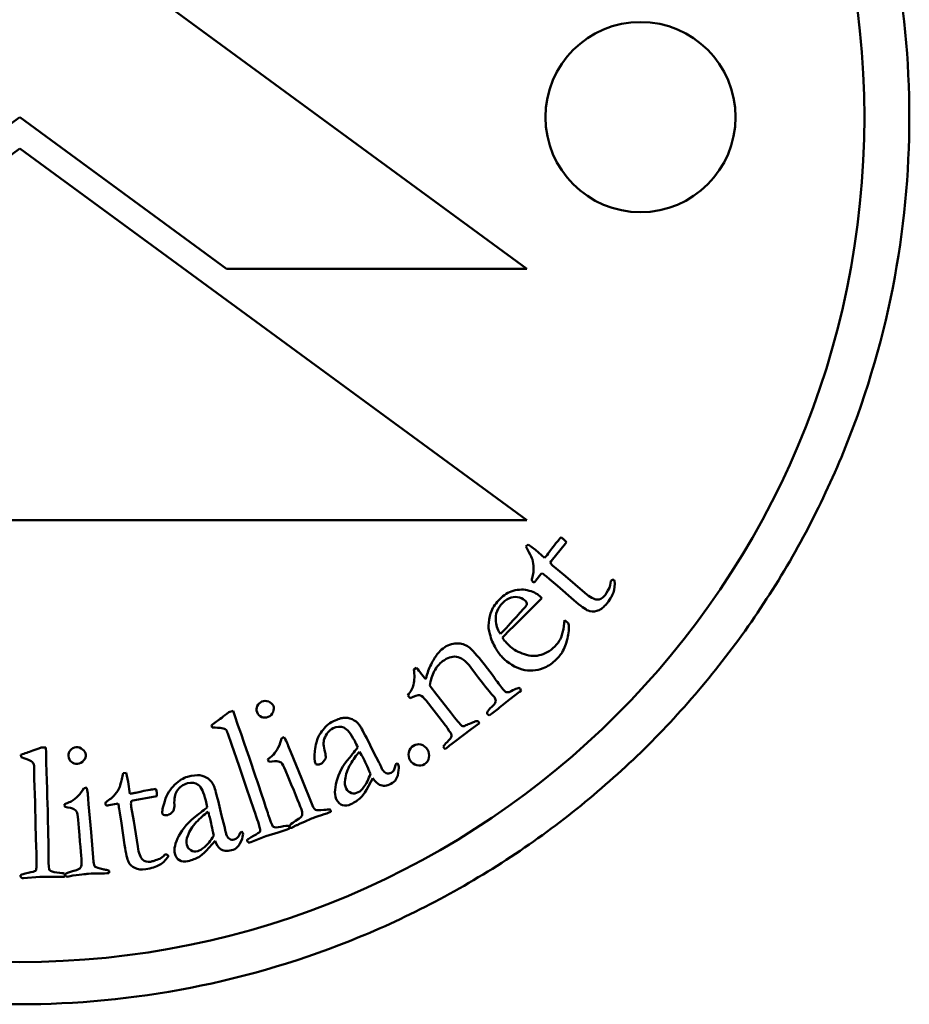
# Model space of a CAD drawing. Header units: millimetres. Extents: x 825 to 5423, y 1396 to 3072.
# Tile 6 of 10: x 3108 to 3129, y 1615 to 1639. Entities that reach past the tile are written whole.
import ezdxf

# ---------------------------------------------------------------- set-up
doc = ezdxf.new("R2010")
doc.units = ezdxf.units.MM
doc.layers.add('Visibile (ISO)', color=7, linetype='Continuous', lineweight=50)

msp = doc.modelspace()

# ---------------------------------------------------------------- linework, layer by layer
at = {"layer": 'Visibile (ISO)'}
for p, q in [((3119.699, 1632.816), (3107.699, 1641.616)), ((3102.796, 1632.816), (3107.694, 1636.408)), ((3107.694, 1636.408), (3112.592, 1632.816)), ((3107.699, 1635.664), (3095.699, 1626.864)), ((3119.7, 1626.864), (3107.699, 1635.664)), ((3112.592, 1632.816), (3119.699, 1632.816)), ((3095.699, 1626.864), (3119.7, 1626.864)), ((3119.731, 1626.295), (3119.682, 1626.241)), ((3119.904, 1626.162), (3119.731, 1626.295)), ((3120.281, 1625.895), (3120.616, 1626.315)), ((3120.616, 1626.315), (3120.641, 1626.345)), ((3120.119, 1625.973), (3119.904, 1626.162)), ((3120.258, 1625.86), (3120.281, 1625.895)), ((3119.919, 1625.439), (3120.034, 1625.586)), ((3120.034, 1625.586), (3120.061, 1625.615)), ((3120.616, 1625.543), (3120.347, 1625.76)), ((3121.079, 1625.145), (3120.616, 1625.543)), ((3119.909, 1625.423), (3119.919, 1625.439)), ((3120.164, 1625.535), (3120.235, 1625.474)), ((3120.235, 1625.474), (3120.425, 1625.317)), ((3120.425, 1625.317), (3120.815, 1624.974)), ((3121.701, 1625.439), (3121.688, 1625.423)), ((3121.778, 1625.433), (3121.767, 1625.445)), ((3119.401, 1624.369), (3120.057, 1625.025)), ((3120.057, 1625.025), (3120.035, 1625.047)), ((3120.594, 1624.5), (3120.568, 1624.285)), ((3120.667, 1624.444), (3120.594, 1624.5)), ((3119.155, 1624.256), (3119.079, 1624.181)), ((3119.276, 1624.247), (3119.401, 1624.369)), ((3119.195, 1623.993), (3119.177, 1624.008)), ((3119.212, 1623.976), (3119.195, 1623.993)), ((3119.288, 1623.895), (3119.212, 1623.976)), ((3118.902, 1623.182), (3118.69, 1623.458)), ((3117.086, 1623.376), (3117.023, 1623.33)), ((3117.281, 1623.135), (3117.187, 1623.257)), ((3118.378, 1623.382), (3118.486, 1623.233)), ((3118.486, 1623.233), (3118.559, 1623.138)), ((3117.308, 1623.104), (3117.281, 1623.135)), ((3117.835, 1622.401), (3117.517, 1622.802)), ((3119.288, 1622.62), (3119.532, 1622.801)), ((3119.542, 1622.881), (3119.531, 1622.895)), ((3119.532, 1622.801), (3119.567, 1622.828)), ((3116.885, 1622.72), (3116.936, 1622.655)), ((3117.316, 1622.599), (3117.75, 1622.042)), ((3119.053, 1622.43), (3119.288, 1622.62)), ((3112.746, 1622.355), (3112.643, 1622.32)), ((3112.787, 1622.235), (3112.746, 1622.355)), ((3118.386, 1621.918), (3118.578, 1622.065)), ((3118.578, 1622.065), (3118.551, 1622.103)), ((3118.768, 1622.277), (3118.809, 1622.245)), ((3112.235, 1622.013), (3112.252, 1621.964)), ((3112.624, 1621.818), (3112.707, 1621.562)), ((3117.821, 1621.945), (3117.867, 1621.876)), ((3117.986, 1621.62), (3118.386, 1621.918)), ((3113.957, 1621.733), (3113.93, 1621.724)), ((3116.072, 1621.377), (3115.911, 1621.706)), ((3108.314, 1621.488), (3108.205, 1621.485)), ((3108.318, 1621.361), (3108.314, 1621.488)), ((3112.707, 1621.562), (3112.89, 1621.042)), ((3114.111, 1621.377), (3114.064, 1621.49)), ((3114.368, 1620.764), (3114.111, 1621.377)), ((3116.197, 1621.141), (3116.072, 1621.377)), ((3117.744, 1621.47), (3117.767, 1621.449)), ((3117.767, 1621.449), (3117.812, 1621.484)), ((3107.724, 1621.314), (3107.726, 1621.262)), ((3113.57, 1621.209), (3113.594, 1621.146)), ((3108.037, 1621.012), (3108.04, 1620.742)), ((3110.217, 1620.89), (3110.145, 1620.881)), ((3110.262, 1620.676), (3110.217, 1620.89)), ((3112.89, 1621.042), (3113.062, 1620.522)), ((3116.589, 1621.08), (3116.582, 1621.036)), ((3108.04, 1620.742), (3108.059, 1620.191)), ((3110.302, 1620.393), (3110.262, 1620.676)), ((3114.631, 1620.111), (3114.368, 1620.764)), ((3115.907, 1620.482), (3116.055, 1620.76)), ((3109.284, 1620.531), (3109.255, 1620.531)), ((3113.062, 1620.522), (3113.239, 1620.019)), ((3108.059, 1620.191), (3108.068, 1619.643)), ((3109.324, 1620.146), (3109.313, 1620.268)), ((3110.333, 1620.217), (3110.373, 1620.229)), ((3110.373, 1620.229), (3110.902, 1620.329)), ((3110.902, 1620.329), (3110.94, 1620.335)), ((3112.475, 1619.877), (3112.392, 1620.234)), ((3108.758, 1620.147), (3108.761, 1620.08)), ((3109.386, 1619.484), (3109.324, 1620.146)), ((3109.784, 1620.113), (3109.802, 1620.119)), ((3109.802, 1620.119), (3109.985, 1620.156)), ((3109.985, 1620.156), (3110.024, 1620.16)), ((3110.049, 1620.032), (3110.064, 1619.94)), ((3110.398, 1619.743), (3110.336, 1620.083)), ((3110.064, 1619.94), (3110.106, 1619.697)), ((3110.489, 1619.14), (3110.398, 1619.743)), ((3112.543, 1619.619), (3112.475, 1619.877)), ((3108.068, 1619.643), (3108.086, 1619.111)), ((3109.442, 1618.783), (3109.386, 1619.484)), ((3110.106, 1619.697), (3110.177, 1619.182)), ((3112.112, 1619.042), (3112.319, 1619.28)), ((3112.911, 1619.471), (3112.895, 1619.43)), ((3113.166, 1619.246), (3113.526, 1619.39)), ((3113.526, 1619.39), (3113.814, 1619.479)), ((3111.153, 1618.956), (3111.132, 1618.953)), ((3111.206, 1618.902), (3111.206, 1618.918)), ((3107.785, 1618.395), (3108.172, 1618.425)), ((3108.172, 1618.425), (3108.473, 1618.424))]:
    msp.add_line(p, q, dxfattribs=at)
for centre, radius in [((3107.694, 1636.408), 20), ((3122.394, 1636.408), 2.25)]:
    msp.add_circle(centre, radius, dxfattribs=at)
for centre, radius, start, end in [((3119.113, 1624.29), 1.629, 49.8118, 54.385), ((3120.483, 1624.264), 0.257, 36.3225, 44.4418), ((3108.441, 1619.775), 1.629, 9.086, 13.6593)]:
    msp.add_arc(centre, radius, start, end, dxfattribs=at)
for points, knots in [([(3128.759, 1636.408), (3128.759, 1635.088), (3128.632, 1633.722), (3128.097, 1631.006), (3127.689, 1629.655), (3126.611, 1627.066), (3125.94, 1625.825), (3124.39, 1623.53), (3123.511, 1622.477), (3121.639, 1620.614), (3120.583, 1619.741), (3118.283, 1618.202), (3117.039, 1617.536), (3114.447, 1616.468), (3113.096, 1616.064), (3110.379, 1615.534), (3109.014, 1615.408), (3106.374, 1615.408), (3105.009, 1615.534), (3102.292, 1616.064), (3100.941, 1616.468), (3098.348, 1617.536), (3097.105, 1618.202), (3094.805, 1619.741), (3093.749, 1620.614), (3091.877, 1622.477), (3090.998, 1623.53), (3089.448, 1625.825), (3088.777, 1627.066), (3087.699, 1629.655), (3087.291, 1631.006), (3086.756, 1633.722), (3086.629, 1635.088), (3086.629, 1637.729), (3086.756, 1639.095), (3087.291, 1641.811), (3087.699, 1643.162), (3088.777, 1645.751), (3089.448, 1646.992), (3090.998, 1649.287), (3091.877, 1650.34), (3093.749, 1652.203), (3094.805, 1653.076), (3097.105, 1654.615), (3098.348, 1655.28), (3100.941, 1656.349), (3102.292, 1656.753), (3105.009, 1657.283), (3106.374, 1657.408), (3109.014, 1657.408), (3110.379, 1657.283), (3113.096, 1656.753), (3114.447, 1656.349), (3117.039, 1655.28), (3118.283, 1654.615), (3120.583, 1653.076), (3121.639, 1652.203), (3123.511, 1650.34), (3124.39, 1649.287), (3125.94, 1646.992), (3126.611, 1645.751), (3127.689, 1643.162), (3128.097, 1641.811), (3128.632, 1639.095), (3128.759, 1637.729), (3128.759, 1636.408)], [0, 0, 0, 0, 0.396272, 0.396272, 0.792544, 0.792544, 1.188816, 1.188816, 1.585087, 1.585087, 1.981082, 1.981082, 2.377076, 2.377076, 2.773071, 2.773071, 3.169065, 3.169065, 3.56506, 3.56506, 3.961054, 3.961054, 4.357049, 4.357049, 4.753043, 4.753043, 5.149315, 5.149315, 5.545587, 5.545587, 5.941859, 5.941859, 6.338131, 6.338131, 6.734402, 6.734402, 7.130674, 7.130674, 7.526946, 7.526946, 7.923218, 7.923218, 8.319213, 8.319213, 8.715207, 8.715207, 9.111201, 9.111201, 9.507196, 9.507196, 9.90319, 9.90319, 10.299185, 10.299185, 10.695179, 10.695179, 11.091174, 11.091174, 11.487446, 11.487446, 11.883718, 11.883718, 12.279989, 12.279989, 12.676261, 12.676261, 12.676261, 12.676261]), ([(3119.833, 1625.94), (3119.852, 1625.874), (3119.862, 1625.806), (3119.865, 1625.665), (3119.86, 1625.609), (3119.848, 1625.567)], [-0.0318266, -0.0318266, -0.0318266, -0.0318266, -0.0159133, -0.0159133, 0, 0, 0, 0]), ([(3119.848, 1625.567), (3119.828, 1625.506), (3119.819, 1625.468), (3119.823, 1625.435), (3119.832, 1625.421), (3119.846, 1625.408)], [-0.04055792, -0.04055792, -0.04055792, -0.04055792, -0.02027896, -0.02027896, 0, 0, 0, 0]), ([(3119.846, 1625.408), (3119.854, 1625.402), (3119.864, 1625.399), (3119.887, 1625.402), (3119.898, 1625.41), (3119.909, 1625.423)], [-0.01365169, -0.01365169, -0.01365169, -0.01365169, -0.00682585, -0.00682585, 0, 0, 0, 0]), ([(3121.569, 1624.864), (3121.661, 1624.972), (3121.722, 1625.07), (3121.782, 1625.243), (3121.791, 1625.335), (3121.778, 1625.433)], [-0.05209524, -0.05209524, -0.05209524, -0.05209524, -0.02604762, -0.02604762, 0, 0, 0, 0]), ([(3121.767, 1625.445), (3121.757, 1625.454), (3121.745, 1625.458), (3121.721, 1625.455), (3121.71, 1625.45), (3121.701, 1625.439)], [-0.008075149, -0.008075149, -0.008075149, -0.008075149, -0.004037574, -0.004037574, 0, 0, 0, 0]), ([(3120.035, 1625.047), (3119.971, 1625.112), (3119.879, 1625.163), (3119.639, 1625.234), (3119.511, 1625.233), (3119.375, 1625.196)], [-0.09692231, -0.09692231, -0.09692231, -0.09692231, -0.04846115, -0.04846115, 0, 0, 0, 0]), ([(3119.134, 1624.915), (3119.194, 1624.975), (3119.259, 1625.015), (3119.396, 1625.058), (3119.463, 1625.058), (3119.593, 1625.015), (3119.642, 1624.987), (3119.676, 1624.953)], [-0.03888534, -0.03888534, -0.03888534, -0.03888534, -0.02592356, -0.02592356, -0.01296178, -0.01296178, 0, 0, 0, 0]), ([(3120.815, 1624.974), (3120.978, 1624.836), (3121.09, 1624.755), (3121.211, 1624.702), (3121.28, 1624.699), (3121.433, 1624.739), (3121.504, 1624.787), (3121.569, 1624.864)], [-0.08441882, -0.08441882, -0.08441882, -0.08441882, -0.05627921, -0.05627921, -0.02813961, -0.02813961, 0, 0, 0, 0]), ([(3120.535, 1623.736), (3120.591, 1623.835), (3120.634, 1623.945), (3120.694, 1624.188), (3120.703, 1624.305), (3120.69, 1624.417)], [-0.128634, -0.128634, -0.128634, -0.128634, -0.064317, -0.064317, -0.0000002, -0.0000002, -0.0000002, -0.0000002]), ([(3118.824, 1624.178), (3118.86, 1624.046), (3118.905, 1623.933), (3119.018, 1623.747), (3119.069, 1623.676), (3119.117, 1623.628)], [-0.1276071, -0.1276071, -0.1276071, -0.1276071, -0.0638036, -0.0638036, 0, 0, 0, 0]), ([(3120.568, 1624.285), (3120.544, 1624.174), (3120.519, 1624.095), (3120.468, 1623.998), (3120.425, 1623.941), (3120.366, 1623.876)], [-0.1198746, -0.1198746, -0.1198746, -0.1198746, -0.0599373, -0.0599373, 0, 0, 0, 0]), ([(3118.69, 1623.458), (3118.524, 1623.675), (3118.402, 1623.811), (3118.247, 1623.924), (3118.152, 1623.952), (3117.926, 1623.948), (3117.819, 1623.909), (3117.719, 1623.832)], [-0.1500983, -0.1500983, -0.1500983, -0.1500983, -0.1000656, -0.1000656, -0.0500328, -0.0500328, 0, 0, 0, 0]), ([(3117.6, 1623.718), (3117.551, 1623.659), (3117.502, 1623.582), (3117.402, 1623.394), (3117.361, 1623.291), (3117.329, 1623.179)], [-0.1367558, -0.1367558, -0.1367558, -0.1367558, -0.0683779, -0.0683779, 0, 0, 0, 0]), ([(3120.366, 1623.876), (3120.245, 1623.764), (3120.12, 1623.695), (3119.864, 1623.642), (3119.731, 1623.657), (3119.455, 1623.767), (3119.353, 1623.828), (3119.288, 1623.895)], [-0.1066699, -0.1066699, -0.1066699, -0.1066699, -0.0711133, -0.0711133, -0.0355566, -0.0355566, 0, 0, 0, 0]), ([(3117.407, 1622.954), (3117.425, 1623.084), (3117.46, 1623.196), (3117.562, 1623.388), (3117.627, 1623.467), (3117.709, 1623.529)], [-0.05588992, -0.05588992, -0.05588992, -0.05588992, -0.02794496, -0.02794496, 0, 0, 0, 0]), ([(3119.117, 1623.628), (3119.266, 1623.476), (3119.425, 1623.378), (3119.763, 1623.291), (3119.928, 1623.3), (3120.088, 1623.362)], [-0.07035639, -0.07035639, -0.07035639, -0.07035639, -0.03517819, -0.03517819, 0, 0, 0, 0]), ([(3119.062, 1622.961), (3119.021, 1623.014), (3118.985, 1623.063), (3118.925, 1623.15), (3118.907, 1623.175), (3118.902, 1623.182)], [-0.02994731, -0.02994731, -0.02994731, -0.02994731, -0.01497366, -0.01497366, 0, 0, 0, 0]), ([(3113.428, 1622.573), (3113.377, 1622.552), (3113.34, 1622.517), (3113.296, 1622.42), (3113.295, 1622.372), (3113.315, 1622.324)], [-0.02528468, -0.02528468, -0.02528468, -0.02528468, -0.01264234, -0.01264234, 0, 0, 0, 0]), ([(3113.7, 1622.475), (3113.682, 1622.518), (3113.645, 1622.551), (3113.535, 1622.595), (3113.481, 1622.595), (3113.428, 1622.573)], [-0.02603281, -0.02603281, -0.02603281, -0.02603281, -0.01301641, -0.01301641, 0, 0, 0, 0]), ([(3118.967, 1622.586), (3118.959, 1622.556), (3118.95, 1622.534), (3118.93, 1622.503), (3118.909, 1622.481), (3118.877, 1622.451)], [-0.01508796, -0.01508796, -0.01508796, -0.01508796, -0.00754398, -0.00754398, 0, 0, 0, 0]), ([(3113.315, 1622.324), (3113.338, 1622.268), (3113.375, 1622.229), (3113.475, 1622.188), (3113.526, 1622.189), (3113.579, 1622.211)], [-0.02699043, -0.02699043, -0.02699043, -0.02699043, -0.01349521, -0.01349521, 0, 0, 0, 0]), ([(3113.579, 1622.211), (3113.631, 1622.233), (3113.669, 1622.271), (3113.715, 1622.382), (3113.717, 1622.432), (3113.7, 1622.475)], [-0.02466017, -0.02466017, -0.02466017, -0.02466017, -0.01233008, -0.01233008, 0, 0, 0, 0]), ([(3115.08, 1622.087), (3114.973, 1622.031), (3114.887, 1621.926), (3114.826, 1621.837), (3114.767, 1621.751), (3114.746, 1621.688), (3114.739, 1621.67), (3114.728, 1621.64), (3114.725, 1621.629), (3114.719, 1621.609), (3114.699, 1621.541), (3114.689, 1621.472), (3114.684, 1621.407), (3114.672, 1621.229), (3114.671, 1621.179), (3114.689, 1621.121), (3114.691, 1621.116), (3114.692, 1621.111), (3114.695, 1621.107)], [-0.02772351, -0.02772351, -0.02772351, -0.02772351, -0.02658274, -0.02658274, -0.02658274, -0.02547577, -0.02547577, -0.02547577, -0.02369392, -0.02369392, -0.02369392, -0.01772701, -0.01772701, -0.01772701, -0.00141243, -0.00141243, -0.00141243, 0, 0, 0, 0]), ([(3115.736, 1622.022), (3115.694, 1622.08), (3115.638, 1622.125), (3115.495, 1622.186), (3115.425, 1622.197), (3115.289, 1622.181), (3115.197, 1622.147), (3115.08, 1622.087)], [-0.06843616, -0.06843616, -0.06843616, -0.06843616, -0.04562411, -0.04562411, -0.02281205, -0.02281205, 0, 0, 0, 0]), ([(3118.473, 1622.102), (3118.459, 1622.096), (3118.428, 1622.083), (3118.334, 1622.046), (3118.294, 1622.029), (3118.227, 1621.997), (3118.202, 1621.99), (3118.185, 1621.992)], [-0.01068858, -0.01068858, -0.01068858, -0.01068858, -0.00712572, -0.00712572, -0.00356286, -0.00356286, 0, 0, 0, 0]), ([(3112.438, 1621.952), (3112.498, 1621.947), (3112.54, 1621.936), (3112.586, 1621.903), (3112.606, 1621.869), (3112.624, 1621.818)], [-0.04895049, -0.04895049, -0.04895049, -0.04895049, -0.02447524, -0.02447524, 0, 0, 0, 0]), ([(3115.114, 1621.941), (3115.205, 1621.988), (3115.291, 1621.993), (3115.451, 1621.92), (3115.536, 1621.815), (3115.626, 1621.641)], [-0.05817299, -0.05817299, -0.05817299, -0.05817299, -0.02908649, -0.02908649, 0, 0, 0, 0]), ([(3117.867, 1621.876), (3117.908, 1621.824), (3117.926, 1621.785), (3117.917, 1621.733), (3117.881, 1621.685), (3117.813, 1621.615)], [-0.02892437, -0.02892437, -0.02892437, -0.02892437, -0.01446219, -0.01446219, 0, 0, 0, 0]), ([(3113.893, 1621.703), (3113.879, 1621.63), (3113.854, 1621.558), (3113.781, 1621.417), (3113.742, 1621.36), (3113.7, 1621.316)], [-0.04931049, -0.04931049, -0.04931049, -0.04931049, -0.02465525, -0.02465525, 0, 0, 0, 0]), ([(3109.03, 1621.492), (3108.975, 1621.487), (3108.929, 1621.464), (3108.858, 1621.385), (3108.843, 1621.339), (3108.848, 1621.287)], [-0.02528468, -0.02528468, -0.02528468, -0.02528468, -0.01264234, -0.01264234, 0, 0, 0, 0]), ([(3109.26, 1621.317), (3109.255, 1621.363), (3109.23, 1621.405), (3109.138, 1621.48), (3109.087, 1621.497), (3109.03, 1621.492)], [-0.02603281, -0.02603281, -0.02603281, -0.02603281, -0.01301641, -0.01301641, 0, 0, 0, 0]), ([(3115.399, 1620.728), (3115.414, 1620.847), (3115.455, 1620.966), (3115.592, 1621.207), (3115.664, 1621.307), (3115.74, 1621.387)], [-0.05541355, -0.05541355, -0.05541355, -0.05541355, -0.02770678, -0.02770678, 0, 0, 0, 0]), ([(3117.017, 1621.53), (3116.961, 1621.495), (3116.926, 1621.442), (3116.895, 1621.302), (3116.905, 1621.239), (3116.941, 1621.182)], [-0.03189277, -0.03189277, -0.03189277, -0.03189277, -0.01594639, -0.01594639, 0, 0, 0, 0]), ([(3117.347, 1621.439), (3117.308, 1621.5), (3117.257, 1621.539), (3117.13, 1621.572), (3117.071, 1621.564), (3117.017, 1621.53)], [-0.03442461, -0.03442461, -0.03442461, -0.03442461, -0.0172123, -0.0172123, 0, 0, 0, 0]), ([(3117.28, 1621.094), (3117.336, 1621.129), (3117.371, 1621.18), (3117.398, 1621.313), (3117.385, 1621.377), (3117.347, 1621.439)], [-0.03934134, -0.03934134, -0.03934134, -0.03934134, -0.01967067, -0.01967067, 0, 0, 0, 0]), ([(3107.899, 1621.195), (3107.955, 1621.172), (3107.992, 1621.15), (3108.026, 1621.104), (3108.035, 1621.066), (3108.037, 1621.012)], [-0.04895049, -0.04895049, -0.04895049, -0.04895049, -0.02447524, -0.02447524, 0, 0, 0, 0]), ([(3108.848, 1621.287), (3108.853, 1621.227), (3108.877, 1621.18), (3108.959, 1621.11), (3109.008, 1621.096), (3109.065, 1621.101)], [-0.02699043, -0.02699043, -0.02699043, -0.02699043, -0.01349521, -0.01349521, 0, 0, 0, 0]), ([(3109.065, 1621.101), (3109.122, 1621.106), (3109.17, 1621.132), (3109.247, 1621.224), (3109.264, 1621.27), (3109.26, 1621.317)], [-0.02466017, -0.02466017, -0.02466017, -0.02466017, -0.01233008, -0.01233008, 0, 0, 0, 0]), ([(3113.594, 1621.146), (3113.702, 1621.164), (3113.776, 1621.169), (3113.855, 1621.149), (3113.882, 1621.138), (3113.895, 1621.124)], [-0.01406169, -0.01406169, -0.01406169, -0.01406169, -0.00703085, -0.00703085, 0, 0, 0, 0]), ([(3115.5, 1621.245), (3115.345, 1621.06), (3115.243, 1620.871), (3115.147, 1620.488), (3115.147, 1620.345), (3115.195, 1620.251)], [-0.07392703, -0.07392703, -0.07392703, -0.07392703, -0.03696352, -0.03696352, 0, 0, 0, 0]), ([(3116.941, 1621.182), (3116.977, 1621.123), (3117.029, 1621.085), (3117.163, 1621.05), (3117.225, 1621.059), (3117.28, 1621.094)], [-0.03255729, -0.03255729, -0.03255729, -0.03255729, -0.01627864, -0.01627864, 0, 0, 0, 0]), ([(3111.667, 1620.792), (3111.573, 1620.768), (3111.472, 1620.706), (3111.255, 1620.506), (3111.177, 1620.376), (3111.081, 1620.061), (3111.062, 1619.962), (3111.071, 1619.924)], [-0.02772351, -0.02772351, -0.02772351, -0.02772351, -0.01848234, -0.01848234, -0.00924117, -0.00924117, 0, 0, 0, 0]), ([(3112.292, 1620.581), (3112.264, 1620.648), (3112.219, 1620.704), (3112.094, 1620.795), (3112.029, 1620.822), (3111.893, 1620.837), (3111.795, 1620.824), (3111.667, 1620.792)], [-0.06843616, -0.06843616, -0.06843616, -0.06843616, -0.04562411, -0.04562411, -0.02281205, -0.02281205, 0, 0, 0, 0]), ([(3111.668, 1620.642), (3111.767, 1620.667), (3111.852, 1620.653), (3111.992, 1620.546), (3112.051, 1620.424), (3112.099, 1620.235)], [-0.05817299, -0.05817299, -0.05817299, -0.05817299, -0.02908649, -0.02908649, 0, 0, 0, 0]), ([(3109.214, 1620.522), (3109.177, 1620.455), (3109.131, 1620.394), (3109.077, 1620.339), (3109.034, 1620.296), (3108.977, 1620.246), (3108.914, 1620.211)], [-0.04931049, -0.04931049, -0.04931049, -0.04931049, -0.02184119, -0.02184119, -0.02184119, 0, 0, 0, 0]), ([(3110.063, 1620.555), (3110.035, 1620.493), (3109.998, 1620.434), (3109.908, 1620.325), (3109.868, 1620.286), (3109.831, 1620.263)], [-0.0318266, -0.0318266, -0.0318266, -0.0318266, -0.0159133, -0.0159133, 0, 0, 0, 0]), ([(3110.58, 1620.446), (3110.537, 1620.436), (3110.486, 1620.425), (3110.442, 1620.416), (3110.418, 1620.411), (3110.382, 1620.404), (3110.356, 1620.399)], [-0.02163046, -0.02163046, -0.02163046, -0.02163046, -0.00768897, -0.00768897, -0.00768897, 0, 0, 0, 0]), ([(3115.712, 1620.428), (3115.657, 1620.399), (3115.602, 1620.393), (3115.493, 1620.427), (3115.452, 1620.462), (3115.424, 1620.516)], [-0.03087112, -0.03087112, -0.03087112, -0.03087112, -0.01543556, -0.01543556, 0, 0, 0, 0]), ([(3116.215, 1620.603), (3116.235, 1620.595), (3116.256, 1620.589), (3116.277, 1620.585), (3116.299, 1620.582), (3116.32, 1620.581), (3116.342, 1620.583), (3116.392, 1620.588), (3116.439, 1620.605), (3116.483, 1620.628)], [-0.02788311, -0.02788311, -0.02788311, -0.02788311, -0.0213956, -0.0213956, -0.0213956, -0.01482315, -0.01482315, -0.01482315, 0, 0, 0, 0]), ([(3109.831, 1620.263), (3109.777, 1620.23), (3109.745, 1620.206), (3109.727, 1620.179), (3109.724, 1620.162), (3109.727, 1620.144)], [-0.04055792, -0.04055792, -0.04055792, -0.04055792, -0.02027896, -0.02027896, 0, 0, 0, 0]), ([(3115.195, 1620.251), (3115.229, 1620.185), (3115.277, 1620.142), (3115.4, 1620.1), (3115.466, 1620.108), (3115.537, 1620.145)], [-0.0328976, -0.0328976, -0.0328976, -0.0328976, -0.0164488, -0.0164488, 0, 0, 0, 0]), ([(3108.761, 1620.08), (3108.87, 1620.065), (3108.942, 1620.048), (3109.012, 1620.005), (3109.034, 1619.986), (3109.042, 1619.97)], [-0.01406169, -0.01406169, -0.01406169, -0.01406169, -0.00703085, -0.00703085, 0, 0, 0, 0]), ([(3109.727, 1620.144), (3109.728, 1620.133), (3109.734, 1620.125), (3109.753, 1620.112), (3109.767, 1620.111), (3109.784, 1620.113)], [-0.01365169, -0.01365169, -0.01365169, -0.01365169, -0.00682585, -0.00682585, 0, 0, 0, 0]), ([(3111.673, 1619.396), (3111.714, 1619.509), (3111.781, 1619.616), (3111.969, 1619.819), (3112.061, 1619.9), (3112.153, 1619.961)], [-0.05541355, -0.05541355, -0.05541355, -0.05541355, -0.02770678, -0.02770678, 0, 0, 0, 0]), ([(3114.895, 1620.01), (3114.793, 1619.998), (3114.729, 1619.998), (3114.675, 1620.024), (3114.651, 1620.058), (3114.631, 1620.111)], [-0.02236669, -0.02236669, -0.02236669, -0.02236669, -0.01118335, -0.01118335, 0, 0, 0, 0]), ([(3115.061, 1619.963), (3115.061, 1619.97), (3115.061, 1619.977), (3115.061, 1619.984), (3115.06, 1619.989), (3115.059, 1619.994), (3115.057, 1619.998)], [-0.003491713, -0.003491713, -0.003491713, -0.003491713, -0.001445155, -0.001445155, -0.001445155, 0, 0, 0, 0]), ([(3111.888, 1619.878), (3111.694, 1619.732), (3111.553, 1619.571), (3111.373, 1619.219), (3111.341, 1619.08), (3111.367, 1618.978)], [-0.07392703, -0.07392703, -0.07392703, -0.07392703, -0.03696352, -0.03696352, 0, 0, 0, 0]), ([(3113.382, 1619.574), (3113.392, 1619.535), (3113.392, 1619.508), (3113.371, 1619.477), (3113.322, 1619.445), (3113.143, 1619.347), (3113.095, 1619.317), (3113.08, 1619.297), (3113.079, 1619.284), (3113.084, 1619.268)], [-0.3597269, -0.3597269, -0.3597269, -0.3597269, -0.2697952, -0.2697952, -0.1798634, -0.1798634, -0.0899317, -0.0899317, 0, 0, 0, 0]), ([(3114.049, 1619.635), (3114.029, 1619.639), (3113.973, 1619.631), (3113.787, 1619.59), (3113.727, 1619.59), (3113.7, 1619.61)], [-0.02356078, -0.02356078, -0.02356078, -0.02356078, -0.01178039, -0.01178039, 0, 0, 0, 0]), ([(3114.045, 1619.551), (3114.063, 1619.557), (3114.074, 1619.565), (3114.082, 1619.582), (3114.082, 1619.595), (3114.076, 1619.611)], [-0.007152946, -0.007152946, -0.007152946, -0.007152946, -0.003576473, -0.003576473, 0, 0, 0, 0]), ([(3114.147, 1619.589), (3114.166, 1619.601), (3114.185, 1619.612), (3114.224, 1619.633), (3114.244, 1619.643), (3114.264, 1619.652)], [-0.01332151, -0.01332151, -0.01332151, -0.01332151, -0.00670619, -0.00670619, 0, 0, 0, 0]), ([(3110.177, 1619.182), (3110.211, 1618.972), (3110.242, 1618.837), (3110.3, 1618.718), (3110.35, 1618.671), (3110.493, 1618.601), (3110.578, 1618.591), (3110.677, 1618.607)], [-0.08441882, -0.08441882, -0.08441882, -0.08441882, -0.05627921, -0.05627921, -0.02813961, -0.02813961, 0, 0, 0, 0]), ([(3111.91, 1619.033), (3111.85, 1619.018), (3111.795, 1619.025), (3111.696, 1619.082), (3111.664, 1619.125), (3111.649, 1619.184)], [-0.03087112, -0.03087112, -0.03087112, -0.03087112, -0.01543556, -0.01543556, 0, 0, 0, 0]), ([(3109.664, 1618.607), (3109.563, 1618.626), (3109.501, 1618.645), (3109.458, 1618.687), (3109.445, 1618.725), (3109.442, 1618.783)], [-0.02236669, -0.02236669, -0.02236669, -0.02236669, -0.01118335, -0.01118335, 0, 0, 0, 0]), ([(3110.677, 1618.607), (3110.817, 1618.629), (3110.927, 1618.663), (3111.086, 1618.755), (3111.153, 1618.82), (3111.206, 1618.902)], [-0.05209524, -0.05209524, -0.05209524, -0.05209524, -0.02604762, -0.02604762, 0, 0, 0, 0]), ([(3111.011, 1618.855), (3110.969, 1618.838), (3110.92, 1618.82), (3110.877, 1618.806), (3110.849, 1618.797), (3110.817, 1618.787), (3110.794, 1618.783)], [-0.01831639, -0.01831639, -0.01831639, -0.01831639, -0.00722331, -0.00722331, -0.00722331, 0, 0, 0, 0]), ([(3111.206, 1618.918), (3111.204, 1618.931), (3111.198, 1618.942), (3111.178, 1618.956), (3111.166, 1618.959), (3111.153, 1618.956)], [-0.008075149, -0.008075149, -0.008075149, -0.008075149, -0.004037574, -0.004037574, 0, 0, 0, 0]), ([(3111.367, 1618.978), (3111.385, 1618.906), (3111.422, 1618.852), (3111.532, 1618.784), (3111.599, 1618.777), (3111.676, 1618.797)], [-0.0328976, -0.0328976, -0.0328976, -0.0328976, -0.0164488, -0.0164488, 0, 0, 0, 0]), ([(3108.09, 1618.644), (3108.088, 1618.604), (3108.079, 1618.578), (3108.05, 1618.554), (3107.993, 1618.538), (3107.794, 1618.498), (3107.739, 1618.484), (3107.718, 1618.47), (3107.713, 1618.457), (3107.714, 1618.44)], [-0.3597269, -0.3597269, -0.3597269, -0.3597269, -0.2697952, -0.2697952, -0.1798634, -0.1798634, -0.0899317, -0.0899317, 0, 0, 0, 0]), ([(3108.744, 1618.502), (3108.726, 1618.512), (3108.67, 1618.521), (3108.481, 1618.538), (3108.423, 1618.556), (3108.403, 1618.583)], [-0.02356078, -0.02356078, -0.02356078, -0.02356078, -0.01178039, -0.01178039, 0, 0, 0, 0]), ([(3109.805, 1618.575), (3109.787, 1618.581), (3109.765, 1618.586), (3109.747, 1618.59), (3109.72, 1618.596), (3109.691, 1618.602), (3109.664, 1618.607)], [-0.01387509, -0.01387509, -0.01387509, -0.01387509, -0.00822681, -0.00822681, -0.00822681, 0, 0, 0, 0]), ([(3108.715, 1618.423), (3108.734, 1618.424), (3108.747, 1618.428), (3108.76, 1618.442), (3108.763, 1618.454), (3108.763, 1618.471)], [-0.007152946, -0.007152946, -0.007152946, -0.007152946, -0.003576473, -0.003576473, 0, 0, 0, 0]), ([(3108.824, 1618.429), (3108.846, 1618.435), (3108.867, 1618.44), (3108.911, 1618.448), (3108.933, 1618.451), (3108.955, 1618.454)], [-0.01332151, -0.01332151, -0.01332151, -0.01332151, -0.00670619, -0.00670619, 0, 0, 0, 0])]:
    msp.add_open_spline(points, degree=3, knots=knots, dxfattribs=at)
for points in [[(3119.682, 1626.241), (3119.694, 1626.215), (3119.717, 1626.172), (3119.75, 1626.112)], [(3120.424, 1626.358), (3120.382, 1626.308), (3120.339, 1626.254), (3120.296, 1626.195)], [(3120.515, 1626.462), (3120.475, 1626.417), (3120.444, 1626.382), (3120.424, 1626.358)], [(3120.576, 1626.417), (3120.561, 1626.429), (3120.541, 1626.444), (3120.515, 1626.462)], [(3120.641, 1626.345), (3120.612, 1626.381), (3120.591, 1626.405), (3120.576, 1626.417)], [(3119.75, 1626.112), (3119.793, 1626.031), (3119.82, 1625.973), (3119.833, 1625.94)], [(3120.157, 1626.013), (3120.152, 1626.008), (3120.14, 1625.995), (3120.119, 1625.973)], [(3120.296, 1626.195), (3120.229, 1626.104), (3120.182, 1626.044), (3120.157, 1626.013)], [(3120.347, 1625.76), (3120.309, 1625.793), (3120.279, 1625.826), (3120.258, 1625.86)], [(3121.688, 1625.423), (3121.684, 1625.352), (3121.675, 1625.3), (3121.66, 1625.27)], [(3119.375, 1625.196), (3119.258, 1625.165), (3119.155, 1625.089), (3119.068, 1625.004)], [(3121.364, 1624.987), (3121.297, 1624.989), (3121.202, 1625.041), (3121.079, 1625.145)], [(3121.542, 1625.074), (3121.49, 1625.012), (3121.43, 1624.983), (3121.364, 1624.987)], [(3121.66, 1625.27), (3121.607, 1625.169), (3121.568, 1625.104), (3121.542, 1625.074)], [(3119.068, 1625.004), (3118.975, 1624.912), (3118.906, 1624.816), (3118.864, 1624.716)], [(3118.968, 1624.473), (3118.951, 1624.643), (3119.006, 1624.791), (3119.134, 1624.915)], [(3119.701, 1624.868), (3119.697, 1624.852), (3119.674, 1624.821), (3119.632, 1624.775)], [(3119.676, 1624.953), (3119.692, 1624.937), (3119.7, 1624.909), (3119.701, 1624.868)], [(3118.864, 1624.716), (3118.835, 1624.646), (3118.813, 1624.554), (3118.799, 1624.437)], [(3119.632, 1624.775), (3119.371, 1624.485), (3119.212, 1624.312), (3119.155, 1624.256)], [(3118.799, 1624.437), (3118.789, 1624.353), (3118.798, 1624.267), (3118.824, 1624.178)], [(3119.079, 1624.181), (3119.017, 1624.244), (3118.98, 1624.341), (3118.968, 1624.473)], [(3119.126, 1624.089), (3119.176, 1624.145), (3119.226, 1624.198), (3119.276, 1624.247)], [(3119.177, 1624.008), (3119.166, 1624.019), (3119.149, 1624.046), (3119.126, 1624.089)], [(3117.719, 1623.832), (3117.671, 1623.795), (3117.631, 1623.757), (3117.6, 1623.718)], [(3120.365, 1623.54), (3120.426, 1623.6), (3120.498, 1623.673), (3120.535, 1623.736)], [(3117.709, 1623.529), (3117.816, 1623.612), (3117.924, 1623.647), (3118.034, 1623.635)], [(3118.034, 1623.635), (3118.142, 1623.624), (3118.257, 1623.54), (3118.378, 1623.382)], [(3120.088, 1623.362), (3120.195, 1623.404), (3120.287, 1623.463), (3120.365, 1623.54)], [(3117.023, 1623.33), (3117.047, 1623.2), (3117.045, 1623.081), (3117.019, 1622.973)], [(3117.187, 1623.257), (3117.168, 1623.282), (3117.135, 1623.321), (3117.086, 1623.376)], [(3117.329, 1623.179), (3117.321, 1623.149), (3117.314, 1623.124), (3117.308, 1623.104)], [(3118.559, 1623.138), (3118.732, 1622.915), (3118.843, 1622.777), (3118.89, 1622.724)], [(3117.019, 1622.973), (3117.001, 1622.897), (3116.957, 1622.812), (3116.885, 1622.72)], [(3117.517, 1622.802), (3117.485, 1622.844), (3117.448, 1622.894), (3117.407, 1622.954)], [(3119.197, 1622.806), (3119.173, 1622.824), (3119.127, 1622.875), (3119.062, 1622.961)], [(3119.281, 1622.795), (3119.245, 1622.791), (3119.217, 1622.795), (3119.197, 1622.806)], [(3119.531, 1622.895), (3119.495, 1622.902), (3119.412, 1622.869), (3119.281, 1622.795)], [(3119.567, 1622.828), (3119.56, 1622.851), (3119.552, 1622.868), (3119.542, 1622.881)], [(3116.936, 1622.655), (3117.036, 1622.709), (3117.115, 1622.732), (3117.175, 1622.723)], [(3117.175, 1622.723), (3117.211, 1622.716), (3117.258, 1622.675), (3117.316, 1622.599)], [(3118.89, 1622.724), (3118.912, 1622.701), (3118.926, 1622.685), (3118.934, 1622.676)], [(3118.934, 1622.676), (3118.949, 1622.656), (3118.959, 1622.626), (3118.967, 1622.586)], [(3112.643, 1622.32), (3112.517, 1622.223), (3112.421, 1622.15), (3112.355, 1622.102)], [(3118.14, 1622.02), (3118.098, 1622.064), (3117.996, 1622.191), (3117.835, 1622.401)], [(3118.877, 1622.451), (3118.819, 1622.401), (3118.78, 1622.355), (3118.759, 1622.315)], [(3118.759, 1622.315), (3118.76, 1622.296), (3118.763, 1622.284), (3118.768, 1622.277)], [(3118.809, 1622.245), (3118.886, 1622.298), (3118.968, 1622.36), (3119.053, 1622.43)], [(3112.355, 1622.102), (3112.311, 1622.07), (3112.271, 1622.041), (3112.235, 1622.013)], [(3113.518, 1620.094), (3113.445, 1620.327), (3113.201, 1621.041), (3112.787, 1622.235)], [(3118.551, 1622.103), (3118.528, 1622.116), (3118.502, 1622.116), (3118.473, 1622.102)], [(3112.252, 1621.964), (3112.286, 1621.96), (3112.348, 1621.956), (3112.438, 1621.952)], [(3114.906, 1621.693), (3114.95, 1621.809), (3115.019, 1621.891), (3115.114, 1621.941)], [(3115.911, 1621.706), (3115.816, 1621.891), (3115.757, 1621.996), (3115.736, 1622.022)], [(3117.75, 1622.042), (3117.78, 1622.003), (3117.803, 1621.971), (3117.821, 1621.945)], [(3118.185, 1621.992), (3118.172, 1621.994), (3118.158, 1622.003), (3118.14, 1622.02)], [(3113.93, 1621.724), (3113.92, 1621.72), (3113.908, 1621.713), (3113.893, 1621.703)], [(3114.029, 1621.588), (3114.016, 1621.618), (3113.992, 1621.666), (3113.957, 1621.733)], [(3114.064, 1621.49), (3114.044, 1621.547), (3114.032, 1621.58), (3114.029, 1621.588)], [(3114.927, 1621.37), (3114.886, 1621.513), (3114.879, 1621.62), (3114.906, 1621.693)], [(3115.626, 1621.641), (3115.654, 1621.587), (3115.678, 1621.537), (3115.698, 1621.491)], [(3117.813, 1621.615), (3117.777, 1621.576), (3117.747, 1621.542), (3117.723, 1621.51)], [(3117.812, 1621.484), (3117.837, 1621.503), (3117.895, 1621.548), (3117.986, 1621.62)], [(3107.865, 1621.363), (3107.814, 1621.346), (3107.767, 1621.329), (3107.724, 1621.314)], [(3108.205, 1621.485), (3108.056, 1621.43), (3107.943, 1621.389), (3107.865, 1621.363)], [(3108.375, 1619.099), (3108.375, 1619.343), (3108.355, 1620.097), (3108.318, 1621.361)], [(3114.94, 1621.231), (3114.942, 1621.284), (3114.938, 1621.331), (3114.927, 1621.37)], [(3115.698, 1621.491), (3115.676, 1621.458), (3115.61, 1621.376), (3115.5, 1621.245)], [(3115.74, 1621.387), (3115.777, 1621.326), (3115.805, 1621.277), (3115.824, 1621.24)], [(3117.723, 1621.51), (3117.73, 1621.492), (3117.737, 1621.479), (3117.744, 1621.47)], [(3107.726, 1621.262), (3107.757, 1621.248), (3107.815, 1621.225), (3107.899, 1621.195)], [(3113.7, 1621.316), (3113.694, 1621.308), (3113.651, 1621.272), (3113.57, 1621.209)], [(3113.895, 1621.124), (3113.915, 1621.103), (3113.945, 1621.043), (3113.986, 1620.946)], [(3114.827, 1621.099), (3114.863, 1621.117), (3114.9, 1621.161), (3114.94, 1621.231)], [(3115.824, 1621.24), (3115.861, 1621.17), (3115.919, 1621.045), (3115.998, 1620.865)], [(3116.237, 1621.059), (3116.225, 1621.086), (3116.211, 1621.114), (3116.197, 1621.141)], [(3116.628, 1621.118), (3116.615, 1621.106), (3116.598, 1621.091), (3116.589, 1621.08)], [(3116.659, 1621.084), (3116.655, 1621.092), (3116.645, 1621.103), (3116.628, 1621.118)], [(3110.145, 1620.881), (3110.133, 1620.837), (3110.122, 1620.784), (3110.113, 1620.739)], [(3113.986, 1620.946), (3114.19, 1620.455), (3114.313, 1620.154), (3114.355, 1620.044)], [(3114.695, 1621.107), (3114.701, 1621.094), (3114.713, 1621.087), (3114.732, 1621.085)], [(3114.732, 1621.085), (3114.766, 1621.079), (3114.798, 1621.084), (3114.827, 1621.099)], [(3116.28, 1620.97), (3116.27, 1620.988), (3116.256, 1621.018), (3116.237, 1621.059)], [(3116.375, 1620.882), (3116.335, 1620.896), (3116.303, 1620.925), (3116.28, 1620.97)], [(3116.489, 1620.888), (3116.454, 1620.87), (3116.416, 1620.868), (3116.375, 1620.882)], [(3116.582, 1621.036), (3116.572, 1620.964), (3116.541, 1620.915), (3116.489, 1620.888)], [(3116.604, 1620.728), (3116.638, 1620.787), (3116.659, 1620.861), (3116.667, 1620.951)], [(3116.667, 1620.951), (3116.672, 1621.02), (3116.67, 1621.064), (3116.659, 1621.084)], [(3110.113, 1620.739), (3110.092, 1620.65), (3110.075, 1620.589), (3110.063, 1620.555)], [(3115.424, 1620.516), (3115.395, 1620.571), (3115.387, 1620.642), (3115.399, 1620.728)], [(3115.998, 1620.865), (3115.955, 1620.738), (3115.903, 1620.634), (3115.843, 1620.554)], [(3116.055, 1620.76), (3116.114, 1620.676), (3116.168, 1620.624), (3116.215, 1620.603)], [(3116.483, 1620.628), (3116.54, 1620.657), (3116.58, 1620.691), (3116.604, 1620.728)], [(3109.255, 1620.531), (3109.245, 1620.53), (3109.231, 1620.527), (3109.214, 1620.522)], [(3109.309, 1620.372), (3109.306, 1620.405), (3109.297, 1620.458), (3109.284, 1620.531)], [(3110.784, 1620.486), (3110.719, 1620.476), (3110.651, 1620.462), (3110.58, 1620.446)], [(3110.921, 1620.505), (3110.861, 1620.498), (3110.815, 1620.491), (3110.784, 1620.486)], [(3110.938, 1620.432), (3110.935, 1620.451), (3110.929, 1620.475), (3110.921, 1620.505)], [(3110.94, 1620.335), (3110.942, 1620.381), (3110.941, 1620.413), (3110.938, 1620.432)], [(3111.357, 1620.128), (3111.35, 1620.276), (3111.367, 1620.383), (3111.41, 1620.447)], [(3111.41, 1620.447), (3111.478, 1620.55), (3111.564, 1620.615), (3111.668, 1620.642)], [(3112.392, 1620.234), (3112.34, 1620.435), (3112.307, 1620.551), (3112.292, 1620.581)], [(3115.843, 1620.554), (3115.799, 1620.492), (3115.755, 1620.45), (3115.712, 1620.428)], [(3115.767, 1620.299), (3115.804, 1620.333), (3115.85, 1620.394), (3115.907, 1620.482)], [(3108.914, 1620.211), (3108.905, 1620.205), (3108.853, 1620.184), (3108.758, 1620.147)], [(3109.313, 1620.268), (3109.311, 1620.329), (3109.309, 1620.363), (3109.309, 1620.372)], [(3110.356, 1620.399), (3110.35, 1620.398), (3110.331, 1620.396), (3110.302, 1620.393)], [(3110.336, 1620.083), (3110.328, 1620.133), (3110.327, 1620.177), (3110.333, 1620.217)], [(3112.099, 1620.235), (3112.113, 1620.181), (3112.125, 1620.127), (3112.135, 1620.072)], [(3115.537, 1620.145), (3115.632, 1620.194), (3115.709, 1620.245), (3115.767, 1620.299)], [(3109.042, 1619.97), (3109.055, 1619.943), (3109.066, 1619.877), (3109.076, 1619.772)], [(3111.199, 1619.887), (3111.237, 1619.896), (3111.284, 1619.931), (3111.339, 1619.989)], [(3111.339, 1619.989), (3111.352, 1620.041), (3111.359, 1620.087), (3111.357, 1620.128)], [(3112.135, 1620.072), (3112.107, 1620.045), (3112.024, 1619.98), (3111.888, 1619.878)], [(3112.153, 1619.961), (3112.176, 1619.894), (3112.192, 1619.84), (3112.202, 1619.8)], [(3113.239, 1620.019), (3113.323, 1619.777), (3113.371, 1619.629), (3113.382, 1619.574)], [(3113.586, 1619.876), (3113.583, 1619.884), (3113.56, 1619.957), (3113.518, 1620.094)], [(3114.355, 1620.044), (3114.382, 1619.979), (3114.39, 1619.926), (3114.379, 1619.885)], [(3114.842, 1619.887), (3114.931, 1619.916), (3115.004, 1619.942), (3115.061, 1619.963)], [(3115.039, 1620.022), (3115.007, 1620.022), (3114.959, 1620.018), (3114.895, 1620.01)], [(3115.057, 1619.998), (3115.054, 1620.006), (3115.048, 1620.014), (3115.039, 1620.022)], [(3109.076, 1619.772), (3109.124, 1619.242), (3109.151, 1618.919), (3109.158, 1618.801)], [(3111.071, 1619.924), (3111.075, 1619.91), (3111.085, 1619.9), (3111.103, 1619.894)], [(3111.103, 1619.894), (3111.135, 1619.881), (3111.167, 1619.878), (3111.199, 1619.887)], [(3112.202, 1619.8), (3112.222, 1619.723), (3112.25, 1619.588), (3112.287, 1619.395)], [(3113.7, 1619.61), (3113.68, 1619.623), (3113.642, 1619.712), (3113.586, 1619.876)], [(3114.308, 1619.805), (3114.179, 1619.718), (3114.113, 1619.672), (3114.109, 1619.667)], [(3114.264, 1619.652), (3114.471, 1619.746), (3114.583, 1619.796), (3114.601, 1619.803)], [(3114.379, 1619.885), (3114.372, 1619.86), (3114.349, 1619.833), (3114.308, 1619.805)], [(3114.601, 1619.803), (3114.639, 1619.819), (3114.72, 1619.847), (3114.842, 1619.887)], [(3112.563, 1619.53), (3112.559, 1619.554), (3112.552, 1619.584), (3112.543, 1619.619)], [(3112.585, 1619.434), (3112.58, 1619.454), (3112.573, 1619.486), (3112.563, 1619.53)], [(3112.957, 1619.499), (3112.934, 1619.486), (3112.918, 1619.477), (3112.911, 1619.471)], [(3112.981, 1619.46), (3112.979, 1619.468), (3112.971, 1619.481), (3112.957, 1619.499)], [(3113.814, 1619.479), (3113.958, 1619.523), (3114.035, 1619.547), (3114.045, 1619.551)], [(3114.076, 1619.611), (3114.071, 1619.624), (3114.062, 1619.632), (3114.049, 1619.635)], [(3114.109, 1619.667), (3114.087, 1619.644), (3114.08, 1619.622), (3114.089, 1619.602)], [(3114.089, 1619.602), (3114.091, 1619.595), (3114.098, 1619.589), (3114.108, 1619.582)], [(3114.108, 1619.582), (3114.126, 1619.584), (3114.139, 1619.586), (3114.147, 1619.589)], [(3111.649, 1619.184), (3111.634, 1619.244), (3111.642, 1619.315), (3111.673, 1619.396)], [(3112.287, 1619.395), (3112.216, 1619.281), (3112.142, 1619.191), (3112.066, 1619.127)], [(3112.319, 1619.28), (3112.358, 1619.184), (3112.398, 1619.121), (3112.44, 1619.091)], [(3112.658, 1619.326), (3112.622, 1619.349), (3112.598, 1619.385), (3112.585, 1619.434)], [(3112.771, 1619.307), (3112.732, 1619.297), (3112.695, 1619.304), (3112.658, 1619.326)], [(3112.895, 1619.43), (3112.869, 1619.362), (3112.828, 1619.321), (3112.771, 1619.307)], [(3112.846, 1619.125), (3112.893, 1619.175), (3112.93, 1619.242), (3112.958, 1619.328)], [(3112.958, 1619.328), (3112.979, 1619.394), (3112.986, 1619.438), (3112.981, 1619.46)], [(3113.084, 1619.268), (3113.089, 1619.255), (3113.096, 1619.246), (3113.107, 1619.242)], [(3108.086, 1619.111), (3108.094, 1618.855), (3108.095, 1618.699), (3108.09, 1618.644)], [(3108.374, 1618.87), (3108.374, 1618.879), (3108.374, 1618.955), (3108.375, 1619.099)], [(3110.601, 1618.834), (3110.552, 1618.879), (3110.515, 1618.981), (3110.489, 1619.14)], [(3112.066, 1619.127), (3112.009, 1619.077), (3111.957, 1619.045), (3111.91, 1619.033)], [(3111.935, 1618.895), (3111.978, 1618.92), (3112.037, 1618.969), (3112.112, 1619.042)], [(3112.44, 1619.091), (3112.51, 1619.039), (3112.599, 1619.027), (3112.706, 1619.055)], [(3112.706, 1619.055), (3112.768, 1619.07), (3112.815, 1619.094), (3112.846, 1619.125)], [(3113.107, 1619.242), (3113.122, 1619.235), (3113.142, 1619.236), (3113.166, 1619.246)], [(3108.403, 1618.583), (3108.389, 1618.601), (3108.379, 1618.697), (3108.374, 1618.87)], [(3109.158, 1618.801), (3109.165, 1618.731), (3109.156, 1618.678), (3109.134, 1618.643)], [(3110.794, 1618.783), (3110.713, 1618.77), (3110.649, 1618.787), (3110.601, 1618.834)], [(3111.132, 1618.953), (3111.082, 1618.901), (3111.042, 1618.869), (3111.011, 1618.855)], [(3111.676, 1618.797), (3111.78, 1618.823), (3111.866, 1618.856), (3111.935, 1618.895)], [(3109.042, 1618.587), (3108.893, 1618.543), (3108.816, 1618.518), (3108.811, 1618.514)], [(3109.134, 1618.643), (3109.12, 1618.62), (3109.089, 1618.602), (3109.042, 1618.587)], [(3109.815, 1618.548), (3109.814, 1618.556), (3109.811, 1618.566), (3109.805, 1618.575)], [(3107.714, 1618.44), (3107.714, 1618.426), (3107.719, 1618.416), (3107.728, 1618.409)], [(3107.728, 1618.409), (3107.74, 1618.397), (3107.76, 1618.393), (3107.785, 1618.395)], [(3108.473, 1618.424), (3108.624, 1618.423), (3108.704, 1618.423), (3108.715, 1618.423)], [(3108.763, 1618.471), (3108.762, 1618.485), (3108.756, 1618.495), (3108.744, 1618.502)], [(3108.811, 1618.514), (3108.783, 1618.5), (3108.77, 1618.481), (3108.772, 1618.459)], [(3108.772, 1618.459), (3108.773, 1618.452), (3108.777, 1618.443), (3108.785, 1618.434)], [(3108.785, 1618.434), (3108.802, 1618.43), (3108.816, 1618.429), (3108.824, 1618.429)], [(3108.955, 1618.454), (3109.18, 1618.482), (3109.302, 1618.496), (3109.321, 1618.498)], [(3109.321, 1618.498), (3109.401, 1618.505), (3109.5, 1618.505), (3109.576, 1618.505)], [(3109.576, 1618.505), (3109.67, 1618.507), (3109.747, 1618.509), (3109.808, 1618.513)], [(3109.808, 1618.513), (3109.813, 1618.528), (3109.816, 1618.539), (3109.815, 1618.548)]]:
    msp.add_open_spline(points, degree=3, dxfattribs=at)

doc.saveas('drawing.dxf')
